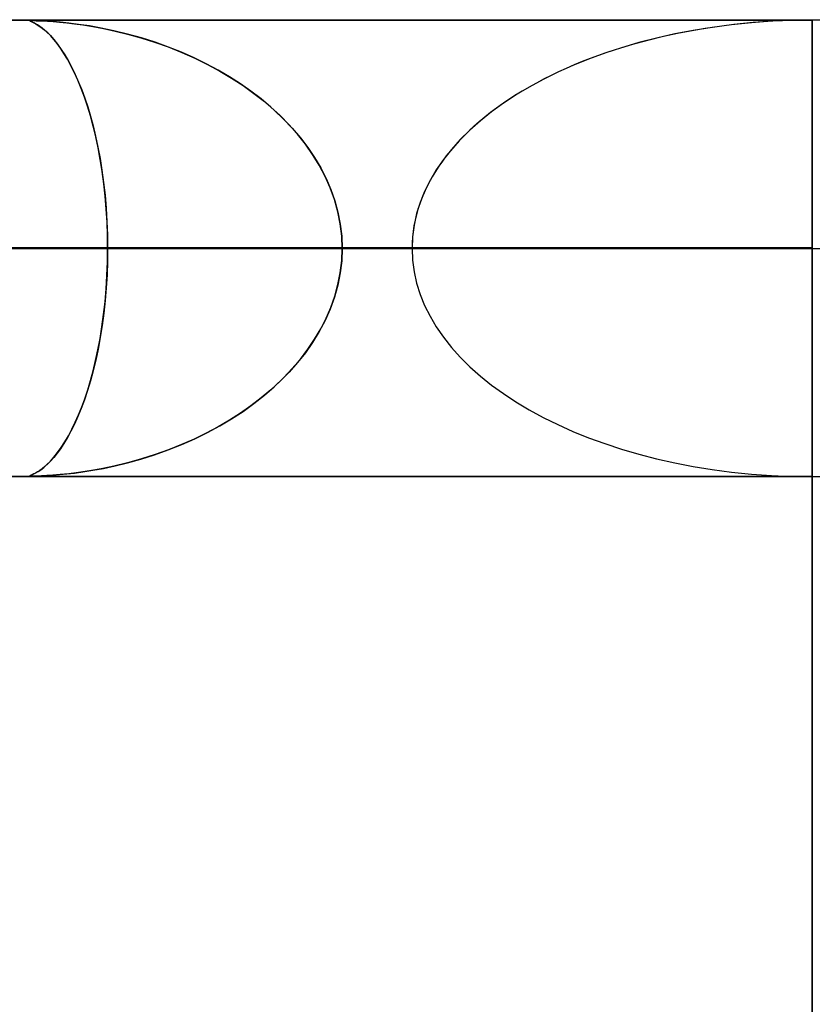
# Model space of a CAD drawing. Header units: millimetres. Extents: x -790 to 790, y -924 to 924.
# Tile 24 of 48: x -17 to 0, y 902 to 924. Entities that reach past the tile are written whole.
import ezdxf

# ---------------------------------------------------------------- set-up
doc = ezdxf.new("R2010")
doc.units = ezdxf.units.MM
doc.layers.add('HIDDEN', color=7, linetype='Continuous')
doc.layers.add('THICK', color=7, linetype='Continuous')

msp = doc.modelspace()

# ---------------------------------------------------------------- linework, layer by layer
at = {"layer": 'HIDDEN'}
for p, q in [((0, 923.99), (-677, 923.99)), ((0, 923.99), (-344.621, 923.99)), ((0, 923.99), (-344.621, 923.99)), ((0, 923.98), (-329.536, 923.98)), ((-17.137, 923.976), (-17.129, 923.978)), ((-17.134, 923.977), (-17.137, 923.973)), ((-17.136, 923.972), (-17.137, 923.976)), ((-17.137, 923.973), (-17.127, 923.967)), ((-17.127, 923.967), (-17.136, 923.972)), ((-17.117, 923.979), (-17.134, 923.977)), ((-17.129, 923.978), (-17.112, 923.98)), ((-17.127, 923.967), (-17.107, 923.957)), ((-17.108, 923.958), (-17.127, 923.967)), ((-17.086, 923.98), (-17.117, 923.979)), ((-17.112, 923.98), (-17.086, 923.98)), ((-17.081, 923.946), (-17.108, 923.958)), ((-17.107, 923.957), (-17.079, 923.945)), ((-17.037, 923.979), (-17.086, 923.98)), ((-17.086, 923.98), (-17.048, 923.98)), ((-17.048, 923.93), (-17.081, 923.946)), ((-17.079, 923.945), (-17.044, 923.928)), ((-17.048, 923.98), (-16.998, 923.978)), ((-17.01, 923.91), (-17.048, 923.93)), ((-17.044, 923.928), (-17.001, 923.906)), ((-16.968, 923.977), (-17.037, 923.979)), ((-16.967, 923.885), (-17.01, 923.91)), ((-17.001, 923.906), (-16.951, 923.875)), ((-16.998, 923.978), (-16.934, 923.976)), ((-16.877, 923.973), (-16.968, 923.977)), ((-16.934, 923.976), (-16.851, 923.972)), ((-16.765, 923.967), (-16.877, 923.973)), ((-16.851, 923.972), (-16.746, 923.966)), ((-16.631, 923.958), (-16.765, 923.967)), ((-16.746, 923.966), (-16.622, 923.957)), ((-16.472, 923.944), (-16.631, 923.958)), ((-16.622, 923.957), (-16.482, 923.945)), ((-16.482, 923.945), (-16.327, 923.93)), ((-16.283, 923.925), (-16.472, 923.944)), ((-16.327, 923.93), (-16.159, 923.91)), ((-16.069, 923.898), (-16.283, 923.925)), ((-16.159, 923.91), (-15.971, 923.884)), ((0, 919), (0, 924)), ((0, 924), (0, 39)), ((0, 918.99), (0, 923.99)), ((344.621, 923.99), (0, 923.99)), ((677, 923.99), (0, 923.99)), ((344.621, 923.99), (0, 923.99)), ((0, 923.98), (0, 918.99)), ((0, 923.98), (0, 918.99)), ((0, 923.98), (0, 918.99)), ((0, 923.98), (0, 918.99)), ((0, 923.98), (0, 918.99)), ((0, 923.98), (0, 918.99)), ((0, 923.98), (0, 918.99)), ((0, 923.98), (0, 918.99)), ((0, 923.98), (0, 918.99)), ((0, 923.98), (0, 918.99)), ((0, 923.98), (0, 918.99)), ((0, 923.98), (0, 918.99)), ((0, 923.98), (0, 918.99)), ((0, 923.98), (0, 918.99)), ((0, 923.98), (0, 918.99)), ((0, 923.98), (0, 918.99)), ((0, 923.98), (0, 918.99)), ((0, 923.98), (0, 918.99)), ((0, 923.98), (0, 918.99)), ((-16.918, 923.853), (-16.967, 923.885)), ((-16.951, 923.875), (-16.893, 923.836)), ((-16.864, 923.814), (-16.918, 923.853)), ((-16.893, 923.836), (-16.83, 923.787)), ((-16.806, 923.766), (-16.864, 923.814)), ((-16.83, 923.787), (-16.76, 923.726)), ((-16.744, 923.71), (-16.806, 923.766)), ((-16.76, 923.726), (-16.686, 923.653)), ((-16.678, 923.643), (-16.744, 923.71)), ((-15.83, 923.862), (-16.069, 923.898)), ((-15.971, 923.884), (-15.759, 923.85)), ((-15.571, 923.815), (-15.83, 923.862)), ((-15.759, 923.85), (-15.524, 923.807)), ((-15.292, 923.757), (-15.571, 923.815)), ((-15.524, 923.807), (-15.269, 923.752)), ((-14.998, 923.686), (-15.292, 923.757)), ((-15.269, 923.752), (-14.997, 923.686)), ((-14.693, 923.601), (-14.998, 923.686)), ((-14.997, 923.686), (-14.707, 923.605)), ((-16.686, 923.653), (-16.607, 923.565)), ((-16.609, 923.566), (-16.678, 923.643)), ((-16.537, 923.477), (-16.609, 923.566)), ((-16.607, 923.565), (-16.526, 923.463)), ((-16.464, 923.376), (-16.537, 923.477)), ((-14.707, 923.605), (-14.405, 923.51)), ((-14.393, 923.506), (-14.693, 923.601)), ((-14.405, 923.51), (-14.103, 923.402)), ((-14.1, 923.401), (-14.393, 923.506)), ((-16.526, 923.463), (-16.446, 923.35)), ((-16.388, 923.262), (-16.464, 923.376)), ((-16.446, 923.35), (-16.366, 923.227)), ((-16.311, 923.134), (-16.388, 923.262)), ((-14.103, 923.402), (-13.809, 923.285)), ((-13.816, 923.288), (-14.1, 923.401)), ((-13.539, 923.166), (-13.816, 923.288)), ((-13.809, 923.285), (-13.523, 923.158)), ((-16.366, 923.227), (-16.289, 923.094)), ((-16.234, 922.992), (-16.311, 923.134)), ((-16.289, 923.094), (-16.213, 922.951)), ((-13.271, 923.035), (-13.539, 923.166)), ((-13.523, 923.158), (-13.245, 923.022)), ((-16.158, 922.838), (-16.234, 922.992)), ((-16.213, 922.951), (-16.139, 922.798)), ((-16.083, 922.672), (-16.158, 922.838)), ((-13.012, 922.897), (-13.271, 923.035)), ((-13.245, 923.022), (-12.976, 922.876)), ((-12.763, 922.751), (-13.012, 922.897)), ((-12.976, 922.876), (-12.716, 922.722)), ((-16.139, 922.798), (-16.068, 922.635)), ((-16.011, 922.495), (-16.083, 922.672)), ((-16.068, 922.635), (-15.998, 922.463)), ((-12.523, 922.597), (-12.763, 922.751)), ((-12.716, 922.722), (-12.466, 922.559)), ((-15.941, 922.306), (-16.011, 922.495)), ((-15.998, 922.463), (-15.932, 922.281)), ((-12.293, 922.436), (-12.523, 922.597)), ((-12.466, 922.559), (-12.227, 922.387)), ((-12.071, 922.266), (-12.293, 922.436)), ((-15.874, 922.105), (-15.941, 922.306)), ((-15.932, 922.281), (-15.868, 922.089)), ((-12.227, 922.387), (-11.998, 922.207)), ((-11.857, 922.087), (-12.071, 922.266)), ((-11.998, 922.207), (-11.782, 922.019)), ((-15.81, 921.893), (-15.874, 922.105)), ((-15.868, 922.089), (-15.807, 921.886)), ((-11.652, 921.898), (-11.857, 922.087)), ((-11.782, 922.019), (-11.578, 921.824)), ((-15.749, 921.67), (-15.81, 921.893)), ((-15.807, 921.886), (-15.749, 921.672)), ((-11.457, 921.699), (-11.652, 921.898)), ((-11.578, 921.824), (-11.387, 921.623)), ((-15.749, 921.672), (-15.695, 921.446)), ((-15.693, 921.436), (-15.749, 921.67)), ((-11.273, 921.491), (-11.457, 921.699)), ((-11.387, 921.623), (-11.21, 921.415)), ((-15.695, 921.446), (-15.644, 921.21)), ((-15.641, 921.193), (-15.693, 921.436)), ((-11.1, 921.274), (-11.273, 921.491)), ((-11.21, 921.415), (-11.047, 921.2)), ((-15.644, 921.21), (-15.598, 920.963)), ((-15.594, 920.94), (-15.641, 921.193)), ((-10.942, 921.047), (-11.1, 921.274)), ((-11.047, 921.2), (-10.898, 920.98)), ((-15.598, 920.963), (-15.556, 920.705)), ((-15.552, 920.678), (-15.594, 920.94)), ((-10.797, 920.812), (-10.942, 921.047)), ((-10.898, 920.98), (-10.764, 920.753)), ((-15.556, 920.705), (-15.519, 920.437)), ((-15.516, 920.408), (-15.552, 920.678)), ((-10.669, 920.569), (-10.797, 920.812)), ((-10.764, 920.753), (-10.646, 920.521)), ((-10.557, 920.318), (-10.669, 920.569)), ((-10.646, 920.521), (-10.543, 920.282)), ((-15.519, 920.437), (-15.488, 920.16)), ((-15.486, 920.131), (-15.516, 920.408)), ((-10.464, 920.06), (-10.557, 920.318)), ((-10.543, 920.282), (-10.456, 920.035)), ((-15.488, 920.16), (-15.464, 919.874)), ((-15.462, 919.85), (-15.486, 920.131)), ((-10.39, 919.795), (-10.464, 920.06)), ((-10.456, 920.035), (-10.387, 919.782)), ((-15.464, 919.874), (-15.446, 919.582)), ((-15.445, 919.566), (-15.462, 919.85)), ((-10.337, 919.528), (-10.39, 919.795)), ((-10.387, 919.782), (-10.336, 919.523)), ((-15.446, 919.582), (-15.435, 919.287)), ((-15.435, 919.279), (-15.445, 919.566)), ((-10.305, 919.259), (-10.337, 919.528)), ((-10.336, 919.523), (-10.305, 919.257)), ((-15.435, 919.287), (-15.431, 918.99)), ((-15.431, 918.99), (-15.435, 919.279)), ((-10.294, 918.99), (-10.305, 919.259)), ((-10.305, 919.257), (-10.294, 918.99)), ((0, 918.99), (-328.035, 918.99)), ((-328.035, 918.99), (0, 918.99)), ((-322.954, 918.99), (0, 918.99)), ((0, 918.99), (-322.954, 918.99)), ((0, 918.99), (-310.676, 918.99)), ((-310.676, 918.99), (0, 918.99)), ((-305.595, 918.99), (0, 918.99)), ((0, 918.99), (-305.595, 918.99)), ((0, 918.99), (-293.317, 918.99)), ((-293.317, 918.99), (0, 918.99)), ((-288.236, 918.99), (0, 918.99)), ((0, 918.99), (-288.236, 918.99)), ((0, 918.99), (-275.958, 918.99)), ((-275.958, 918.99), (0, 918.99)), ((-270.877, 918.99), (0, 918.99)), ((0, 918.99), (-270.877, 918.99)), ((0, 918.99), (-258.599, 918.99)), ((-258.599, 918.99), (0, 918.99)), ((-253.518, 918.99), (0, 918.99)), ((0, 918.99), (-253.518, 918.99)), ((0, 918.99), (-241.24, 918.99)), ((-241.24, 918.99), (0, 918.99)), ((-236.159, 918.99), (0, 918.99)), ((0, 918.99), (-236.159, 918.99)), ((0, 918.99), (-223.88, 918.99)), ((-223.88, 918.99), (0, 918.99)), ((-218.8, 918.99), (0, 918.99)), ((0, 918.99), (-218.8, 918.99)), ((0, 918.99), (-206.521, 918.99)), ((-206.521, 918.99), (0, 918.99)), ((-201.44, 918.99), (0, 918.99)), ((0, 918.99), (-201.44, 918.99)), ((0, 918.99), (-189.161, 918.99)), ((-189.161, 918.99), (0, 918.99)), ((-184.08, 918.99), (0, 918.99)), ((0, 918.99), (-184.08, 918.99)), ((0, 918.99), (-171.801, 918.99)), ((-171.801, 918.99), (0, 918.99)), ((-166.72, 918.99), (0, 918.99)), ((0, 918.99), (-166.72, 918.99)), ((0, 918.99), (-154.441, 918.99)), ((-154.441, 918.99), (0, 918.99)), ((-149.36, 918.99), (0, 918.99)), ((0, 918.99), (-149.36, 918.99)), ((0, 918.99), (-137.08, 918.99)), ((-137.08, 918.99), (0, 918.99)), ((-131.999, 918.99), (0, 918.99)), ((0, 918.99), (-131.999, 918.99)), ((0, 918.99), (-119.718, 918.99)), ((-119.718, 918.99), (0, 918.99)), ((-114.637, 918.99), (0, 918.99)), ((0, 918.99), (-114.637, 918.99)), ((0, 918.99), (-102.356, 918.99)), ((-102.356, 918.99), (0, 918.99)), ((-97.274, 918.99), (0, 918.99)), ((0, 918.99), (-97.274, 918.99)), ((0, 918.99), (-84.992, 918.99)), ((-84.992, 918.99), (0, 918.99)), ((-79.909, 918.99), (0, 918.99)), ((0, 918.99), (-79.909, 918.99)), ((0, 918.99), (-67.625, 918.99)), ((-67.625, 918.99), (0, 918.99)), ((-62.541, 918.99), (0, 918.99)), ((0, 918.99), (-62.541, 918.99)), ((0, 918.99), (-50.252, 918.99)), ((-50.252, 918.99), (0, 918.99)), ((-45.166, 918.99), (0, 918.99)), ((0, 918.99), (-45.166, 918.99)), ((0, 918.99), (-32.866, 918.99)), ((-32.866, 918.99), (0, 918.99)), ((-8.766, 918.99), (-28.677, 918.99)), ((-28.677, 918.99), (-8.766, 918.99)), ((-27.772, 918.99), (0, 918.99)), ((0, 918.99), (-27.772, 918.99)), ((-27.772, 918.99), (-15.431, 918.99)), ((-15.431, 918.99), (-27.772, 918.99)), ((-8.766, 918.99), (-18.902, 918.99)), ((-18.902, 918.99), (-8.766, 918.99)), ((-15.431, 918.99), (-15.435, 918.701)), ((-15.435, 918.693), (-15.431, 918.99)), ((0, 918.99), (-15.431, 918.99)), ((-15.431, 918.99), (0, 918.99)), ((-10.305, 918.723), (-10.294, 918.99)), ((-10.294, 918.99), (-10.305, 918.721)), ((-10.294, 918.99), (0, 918.99)), ((0, 918.99), (-10.294, 918.99)), ((-10.294, 918.99), (0, 918.99)), ((0, 918.99), (-10.294, 918.99)), ((0, 34), (0, 919)), ((0, 918.99), (0, 914)), ((0, 918.99), (32.866, 918.99)), ((0, 918.99), (0, 914)), ((0, 918.99), (50.252, 918.99)), ((0, 918.99), (0, 914)), ((0, 918.99), (67.625, 918.99)), ((0, 918.99), (0, 914)), ((0, 918.99), (84.992, 918.99)), ((0, 918.99), (0, 914)), ((0, 918.99), (102.356, 918.99)), ((0, 918.99), (0, 914)), ((0, 918.99), (119.718, 918.99)), ((0, 918.99), (0, 914)), ((0, 918.99), (137.08, 918.99)), ((0, 918.99), (0, 914)), ((0, 918.99), (154.441, 918.99)), ((0, 918.99), (0, 914)), ((0, 918.99), (171.801, 918.99)), ((0, 918.99), (0, 914)), ((0, 918.99), (189.161, 918.99)), ((0, 918.99), (0, 914)), ((0, 918.99), (206.521, 918.99)), ((0, 918.99), (0, 914)), ((0, 918.99), (223.88, 918.99)), ((0, 918.99), (0, 914)), ((0, 918.99), (241.24, 918.99)), ((0, 918.99), (0, 914)), ((0, 918.99), (258.599, 918.99)), ((0, 918.99), (0, 914)), ((0, 918.99), (275.958, 918.99)), ((0, 918.99), (0, 914)), ((0, 918.99), (293.317, 918.99)), ((0, 918.99), (0, 914)), ((0, 918.99), (310.676, 918.99)), ((0, 918.99), (0, 914)), ((0, 918.99), (328.035, 918.99)), ((0, 918.99), (0, 914)), ((0, 918.99), (15.431, 918.99)), ((0, 913.99), (0, 918.99)), ((-10.336, 918.457), (-10.305, 918.723)), ((-15.446, 918.398), (-15.435, 918.693)), ((-15.435, 918.701), (-15.445, 918.414)), ((-10.305, 918.721), (-10.337, 918.452)), ((-15.464, 918.106), (-15.446, 918.398)), ((-15.445, 918.414), (-15.462, 918.13)), ((-10.337, 918.452), (-10.39, 918.185)), ((-10.387, 918.198), (-10.336, 918.457)), ((-15.488, 917.82), (-15.464, 918.106)), ((-15.462, 918.13), (-15.486, 917.849)), ((-10.39, 918.185), (-10.464, 917.92)), ((-10.456, 917.945), (-10.387, 918.198)), ((-10.464, 917.92), (-10.557, 917.662)), ((-10.543, 917.698), (-10.456, 917.945)), ((-15.519, 917.543), (-15.488, 917.82)), ((-15.486, 917.849), (-15.516, 917.572)), ((-10.557, 917.662), (-10.669, 917.411)), ((-10.646, 917.459), (-10.543, 917.698)), ((-15.556, 917.275), (-15.519, 917.543)), ((-15.516, 917.572), (-15.552, 917.302)), ((-10.764, 917.227), (-10.646, 917.459)), ((-15.598, 917.017), (-15.556, 917.275)), ((-15.552, 917.302), (-15.594, 917.04)), ((-10.898, 917), (-10.764, 917.227)), ((-10.669, 917.411), (-10.797, 917.168)), ((-15.644, 916.77), (-15.598, 917.017)), ((-15.594, 917.04), (-15.641, 916.787)), ((-11.047, 916.78), (-10.898, 917)), ((-10.797, 917.168), (-10.942, 916.933)), ((-15.641, 916.787), (-15.693, 916.544)), ((-10.942, 916.933), (-11.1, 916.706)), ((-15.695, 916.534), (-15.644, 916.77)), ((-11.1, 916.706), (-11.273, 916.489)), ((-11.21, 916.565), (-11.047, 916.78)), ((-15.693, 916.544), (-15.749, 916.31)), ((-15.749, 916.308), (-15.695, 916.534)), ((-11.578, 916.156), (-11.387, 916.357)), ((-11.273, 916.489), (-11.457, 916.281)), ((-11.387, 916.357), (-11.21, 916.565)), ((-15.749, 916.31), (-15.81, 916.087)), ((-15.807, 916.094), (-15.749, 916.308)), ((-11.782, 915.961), (-11.578, 916.156)), ((-11.457, 916.281), (-11.652, 916.082)), ((-15.81, 916.087), (-15.874, 915.875)), ((-15.868, 915.891), (-15.807, 916.094)), ((-11.998, 915.773), (-11.782, 915.961)), ((-11.652, 916.082), (-11.857, 915.893)), ((-15.874, 915.875), (-15.941, 915.674)), ((-15.932, 915.699), (-15.868, 915.891)), ((-12.071, 915.714), (-12.293, 915.544)), ((-12.227, 915.593), (-11.998, 915.773)), ((-11.857, 915.893), (-12.071, 915.714)), ((-16.068, 915.345), (-15.998, 915.517)), ((-15.941, 915.674), (-16.011, 915.485)), ((-15.998, 915.517), (-15.932, 915.699)), ((-12.293, 915.544), (-12.523, 915.383)), ((-12.466, 915.421), (-12.227, 915.593)), ((-16.083, 915.308), (-16.158, 915.142)), ((-16.139, 915.182), (-16.068, 915.345)), ((-16.011, 915.485), (-16.083, 915.308)), ((-12.523, 915.383), (-12.763, 915.229)), ((-12.716, 915.258), (-12.466, 915.421)), ((-16.158, 915.142), (-16.234, 914.988)), ((-16.213, 915.029), (-16.139, 915.182)), ((-13.012, 915.083), (-13.271, 914.945)), ((-13.245, 914.958), (-12.976, 915.104)), ((-12.763, 915.229), (-13.012, 915.083)), ((-12.976, 915.104), (-12.716, 915.258)), ((-16.311, 914.846), (-16.388, 914.718)), ((-16.366, 914.753), (-16.289, 914.886)), ((-16.234, 914.988), (-16.311, 914.846)), ((-16.289, 914.886), (-16.213, 915.029)), ((-13.271, 914.945), (-13.539, 914.814)), ((-13.523, 914.822), (-13.245, 914.958)), ((-16.526, 914.517), (-16.446, 914.63)), ((-16.388, 914.718), (-16.464, 914.604)), ((-16.446, 914.63), (-16.366, 914.753)), ((-14.103, 914.578), (-13.809, 914.695)), ((-13.816, 914.692), (-14.1, 914.579)), ((-13.539, 914.814), (-13.816, 914.692)), ((-13.809, 914.695), (-13.523, 914.822)), ((-16.686, 914.327), (-16.607, 914.415)), ((-16.609, 914.414), (-16.678, 914.337)), ((-16.537, 914.503), (-16.609, 914.414)), ((-16.607, 914.415), (-16.526, 914.517)), ((-16.464, 914.604), (-16.537, 914.503)), ((-14.707, 914.375), (-14.405, 914.47)), ((-14.393, 914.474), (-14.693, 914.379)), ((-14.405, 914.47), (-14.103, 914.578)), ((-14.1, 914.579), (-14.393, 914.474)), ((-16.806, 914.214), (-16.864, 914.166)), ((-16.83, 914.193), (-16.76, 914.254)), ((-16.744, 914.27), (-16.806, 914.214)), ((-16.76, 914.254), (-16.686, 914.327)), ((-16.678, 914.337), (-16.744, 914.27)), ((-15.292, 914.223), (-15.571, 914.165)), ((-15.524, 914.173), (-15.269, 914.228)), ((-14.998, 914.294), (-15.292, 914.223)), ((-15.269, 914.228), (-14.997, 914.294)), ((-14.693, 914.379), (-14.998, 914.294)), ((-14.997, 914.294), (-14.707, 914.375)), ((0, 913.99), (-677, 913.99)), ((0, 913.99), (-344.621, 913.99)), ((0, 913.99), (-344.621, 913.99)), ((-329.536, 914), (0, 914)), ((-17.137, 914.007), (-17.127, 914.013)), ((-17.136, 914.008), (-17.137, 914.004)), ((-17.134, 914.003), (-17.137, 914.007)), ((-17.137, 914.004), (-17.129, 914.002)), ((-17.127, 914.013), (-17.136, 914.008)), ((-17.117, 914.001), (-17.134, 914.003)), ((-17.129, 914.002), (-17.112, 914)), ((-17.127, 914.013), (-17.107, 914.023)), ((-17.108, 914.022), (-17.127, 914.013)), ((-17.086, 914), (-17.117, 914.001)), ((-17.112, 914), (-17.086, 914)), ((-17.081, 914.034), (-17.108, 914.022)), ((-17.107, 914.023), (-17.079, 914.035)), ((-17.037, 914.001), (-17.086, 914)), ((-17.086, 914), (-17.048, 914)), ((-17.048, 914.05), (-17.081, 914.034)), ((-17.079, 914.035), (-17.044, 914.052)), ((-17.01, 914.07), (-17.048, 914.05)), ((-17.048, 914), (-16.998, 914.002)), ((-17.044, 914.052), (-17.001, 914.074)), ((-16.968, 914.003), (-17.037, 914.001)), ((-16.967, 914.095), (-17.01, 914.07)), ((-17.001, 914.074), (-16.951, 914.105)), ((-16.998, 914.002), (-16.934, 914.004)), ((-16.877, 914.007), (-16.968, 914.003)), ((-16.918, 914.127), (-16.967, 914.095)), ((-16.951, 914.105), (-16.893, 914.144)), ((-16.934, 914.004), (-16.851, 914.008)), ((-16.864, 914.166), (-16.918, 914.127)), ((-16.893, 914.144), (-16.83, 914.193)), ((-16.765, 914.013), (-16.877, 914.007)), ((-16.851, 914.008), (-16.746, 914.014)), ((-16.631, 914.022), (-16.765, 914.013)), ((-16.746, 914.014), (-16.622, 914.023)), ((-16.472, 914.036), (-16.631, 914.022)), ((-16.622, 914.023), (-16.482, 914.035)), ((-16.482, 914.035), (-16.327, 914.05)), ((-16.283, 914.055), (-16.472, 914.036)), ((-16.327, 914.05), (-16.159, 914.07)), ((-16.069, 914.082), (-16.283, 914.055)), ((-16.159, 914.07), (-15.971, 914.096)), ((-15.83, 914.118), (-16.069, 914.082)), ((-15.971, 914.096), (-15.759, 914.13)), ((-15.571, 914.165), (-15.83, 914.118)), ((-15.759, 914.13), (-15.524, 914.173)), ((677, 913.99), (0, 913.99))]:
    msp.add_line(p, q, dxfattribs=at)
for major_axis, start_param, end_param in [((-8.766, 0), -1.570796, 0), ((8.766, 0), 1.570796, 3.141593), ((8.766, 0), 0, 1.570796), ((8.766, 0), 3.141593, 4.712389), ((-8.766, 0), 0, 1.570796), ((8.766, 0), -1.570796, 0)]:
    msp.add_ellipse((0, 918.99), major_axis=major_axis, ratio=0.57039, start_param=start_param, end_param=end_param, dxfattribs=at)
at = {"layer": 'THICK'}
for p, q in [((-732, 924), (0, 924)), ((0, 919), (-732, 919))]:
    msp.add_line(p, q, dxfattribs=at)

doc.saveas('drawing.dxf')
